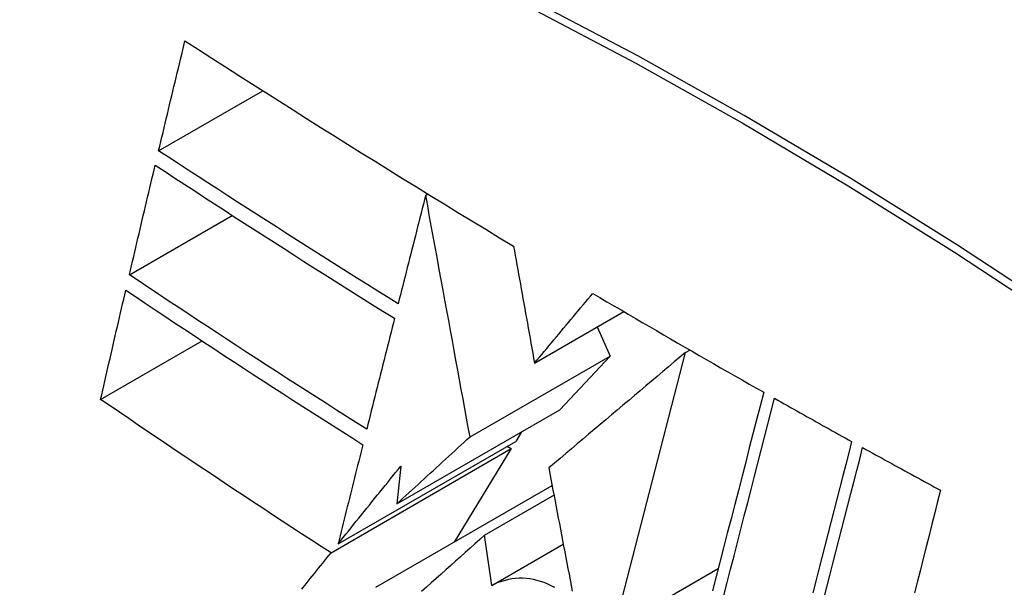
# Model space of a CAD drawing. Header units: inches. Extents: x 429.4 to 505.1, y 166.8 to 235.9.
# Tile 7 of 113: x 461.918 to 462.145, y 199.413 to 199.544. Entities that reach past the tile are written whole.
import ezdxf

# ---------------------------------------------------------------- set-up
doc = ezdxf.new("R2010")
doc.units = ezdxf.units.IN
doc.header["$MEASUREMENT"] = 0
doc.layers.add('Visible Edges(ANSI)', color=7, linetype='Continuous', lineweight=25)
doc.layers.add('Visible Tangent Edges(ANSI)', color=7, linetype='Continuous', lineweight=25)

msp = doc.modelspace()

# ---------------------------------------------------------------- linework, layer by layer
at = {"layer": 'Visible Edges(ANSI)'}
for p, q in [((461.95037, 199.51405), (461.97437, 199.5279)), ((462.01191, 199.50384), (462.01238, 199.50411)), ((461.94363, 199.48546), (461.96735, 199.49915)), ((462.037, 199.46511), (462.05755, 199.47698)), ((462.05142, 199.47344), (462.05439, 199.46673)), ((461.93701, 199.45673), (461.96038, 199.47022)), ((462.05536, 199.40391), (462.07178, 199.46755)), ((462.07178, 199.46755), (462.07277, 199.46812)), ((462.02213, 199.44811), (462.05439, 199.46673)), ((462.05439, 199.46673), (462.04282, 199.45433)), ((462.00527, 199.43265), (462.04282, 199.45433)), ((462.03398, 199.44923), (462.03265, 199.44704)), ((461.99171, 199.42341), (462.03265, 199.44704)), ((461.9901, 199.4214), (462.03164, 199.44538)), ((462.03164, 199.44538), (462.01851, 199.42384)), ((462.0307, 199.44592), (462.03164, 199.44538)), ((462.00618, 199.44135), (462.00527, 199.43265)), ((462.00045, 199.41342), (462.04104, 199.43685)), ((462.0255, 199.42545), (462.04145, 199.43467)), ((462.02713, 199.41381), (462.0255, 199.42545)), ((462.02713, 199.41381), (462.04361, 199.42333)), ((462.05536, 199.40391), (462.07933, 199.41775))]:
    msp.add_line(p, q, dxfattribs=at)
at = {"layer": 'Visible Edges(ANSI)', "flags": 128}
for points in [[(461.95037, 199.51405), (461.95062, 199.5151), (461.95087, 199.51616), (461.95112, 199.51721), (461.95138, 199.51827), (461.95163, 199.51932), (461.95188, 199.52038), (461.95213, 199.52144), (461.95238, 199.52249), (461.95264, 199.52355), (461.95289, 199.52461), (461.95314, 199.52566), (461.9534, 199.52672), (461.95365, 199.52778), (461.9539, 199.52883), (461.95416, 199.52989), (461.95441, 199.53095), (461.95466, 199.532), (461.95492, 199.53306), (461.95517, 199.53411), (461.95543, 199.53517), (461.95568, 199.53623), (461.95593, 199.53728), (461.95619, 199.53834), (461.95644, 199.53939)], [(461.95644, 199.53939), (461.95954, 199.5374), (461.96264, 199.5354), (461.96575, 199.53341), (461.96886, 199.53142), (461.97197, 199.52943), (461.97509, 199.52744), (461.97822, 199.52546), (461.98135, 199.52348), (461.98448, 199.52149), (461.98762, 199.51952), (461.99077, 199.51754), (461.99392, 199.51557), (461.99707, 199.51359), (462.00024, 199.51162), (462.0034, 199.50966), (462.00658, 199.50769), (462.00976, 199.50573), (462.01295, 199.50376), (462.01614, 199.50181), (462.01934, 199.49985), (462.02253, 199.4979), (462.02574, 199.49595), (462.02895, 199.49401), (462.03216, 199.49207)], [(462.00557, 199.47876), (462.00323, 199.48022), (462.00089, 199.48167), (461.99856, 199.48313), (461.99623, 199.48459), (461.99391, 199.48605), (461.99159, 199.48752), (461.98927, 199.48898), (461.98695, 199.49045), (461.98464, 199.49191), (461.98234, 199.49338), (461.98003, 199.49485), (461.97773, 199.49632), (461.97544, 199.49779), (461.97314, 199.49926), (461.97085, 199.50074), (461.96857, 199.50221), (461.96628, 199.50369), (461.964, 199.50516), (461.96172, 199.50664), (461.95945, 199.50812), (461.95717, 199.5096), (461.9549, 199.51108), (461.95263, 199.51256), (461.95037, 199.51405)], [(461.94363, 199.48546), (461.94388, 199.48651), (461.94412, 199.48756), (461.94437, 199.48861), (461.94462, 199.48967), (461.94486, 199.49072), (461.94511, 199.49177), (461.94536, 199.49283), (461.9456, 199.49388), (461.94585, 199.49493), (461.9461, 199.49599), (461.94635, 199.49704), (461.94659, 199.4981), (461.94684, 199.49915), (461.94709, 199.5002), (461.94734, 199.50126), (461.94759, 199.50231), (461.94784, 199.50336), (461.94809, 199.50442), (461.94834, 199.50547), (461.94858, 199.50652), (461.94883, 199.50758), (461.94908, 199.50863), (461.94933, 199.50968), (461.94958, 199.51073)], [(461.94958, 199.51073), (461.95185, 199.50924), (461.95412, 199.50775), (461.9564, 199.50627), (461.95868, 199.50478), (461.96096, 199.5033), (461.96324, 199.50181), (461.96552, 199.50033), (461.96781, 199.49885), (461.97009, 199.49738), (461.97238, 199.4959), (461.97467, 199.49443), (461.97697, 199.49296), (461.97926, 199.49149), (461.98156, 199.49002), (461.98386, 199.48855), (461.98617, 199.48708), (461.98848, 199.48562), (461.99079, 199.48416), (461.9931, 199.4827), (461.99542, 199.48124), (461.99774, 199.47978), (462.00007, 199.47832), (462.0024, 199.47687), (462.00473, 199.47542)], [(462.01191, 199.50384), (462.01164, 199.5028), (462.01138, 199.50176), (462.01111, 199.50071), (462.01085, 199.49967), (462.01059, 199.49862), (462.01032, 199.49758), (462.01006, 199.49653), (462.00979, 199.49549), (462.00953, 199.49444), (462.00926, 199.4934), (462.009, 199.49235), (462.00874, 199.4913), (462.00847, 199.49026), (462.00821, 199.48921), (462.00794, 199.48817), (462.00768, 199.48712), (462.00742, 199.48607), (462.00715, 199.48503), (462.00689, 199.48398), (462.00663, 199.48294), (462.00636, 199.48189), (462.0061, 199.48085), (462.00583, 199.4798), (462.00557, 199.47876)], [(462.02213, 199.44811), (462.02173, 199.45027), (462.02133, 199.45244), (462.02093, 199.45463), (462.02053, 199.45683), (462.02012, 199.45904), (462.01972, 199.46126), (462.0193, 199.4635), (462.01889, 199.46576), (462.01848, 199.46802), (462.01806, 199.4703), (462.01764, 199.4726), (462.01721, 199.47491), (462.01679, 199.47723), (462.01636, 199.47957), (462.01593, 199.48192), (462.01549, 199.48429), (462.01505, 199.48668), (462.01461, 199.48908), (462.01417, 199.4915), (462.01372, 199.49393), (462.01327, 199.49638), (462.01282, 199.49885), (462.01237, 199.50134), (462.01191, 199.50384)], [(462.03216, 199.49207), (462.03235, 199.49101), (462.03255, 199.48993), (462.03274, 199.48885), (462.03293, 199.48777), (462.03313, 199.48667), (462.03333, 199.48557), (462.03353, 199.48446), (462.03373, 199.48334), (462.03393, 199.48222), (462.03413, 199.4811), (462.03433, 199.47997), (462.03453, 199.47884), (462.03474, 199.4777), (462.03494, 199.47656), (462.03515, 199.47542), (462.03535, 199.47427), (462.03556, 199.47313), (462.03576, 199.47198), (462.03597, 199.47083), (462.03617, 199.46969), (462.03638, 199.46854), (462.03658, 199.46739), (462.03679, 199.46625), (462.037, 199.46511)], [(461.99831, 199.44987), (461.99599, 199.45134), (461.99367, 199.45281), (461.99135, 199.45428), (461.98904, 199.45575), (461.98673, 199.45722), (461.98443, 199.4587), (461.98213, 199.46018), (461.97983, 199.46165), (461.97754, 199.46313), (461.97525, 199.46462), (461.97297, 199.4661), (461.97069, 199.46758), (461.96841, 199.46907), (461.96614, 199.47055), (461.96387, 199.47204), (461.96161, 199.47353), (461.95935, 199.47502), (461.95709, 199.47651), (461.95484, 199.478), (461.95259, 199.47949), (461.95034, 199.48098), (461.9481, 199.48247), (461.94587, 199.48396), (461.94363, 199.48546)], [(461.93701, 199.45673), (461.93725, 199.45778), (461.93749, 199.45883), (461.93773, 199.45988), (461.93797, 199.46093), (461.93821, 199.46198), (461.93845, 199.46303), (461.93869, 199.46408), (461.93893, 199.46512), (461.93917, 199.46617), (461.93941, 199.46722), (461.93965, 199.46827), (461.93989, 199.46932), (461.94014, 199.47037), (461.94038, 199.47142), (461.94062, 199.47247), (461.94086, 199.47352), (461.9411, 199.47457), (461.94135, 199.47562), (461.94159, 199.47667), (461.94183, 199.47772), (461.94208, 199.47877), (461.94232, 199.47982), (461.94256, 199.48087), (461.94281, 199.48192)], [(461.94281, 199.48192), (461.94505, 199.48042), (461.9473, 199.47891), (461.94954, 199.47741), (461.95179, 199.47592), (461.95404, 199.47442), (461.9563, 199.47292), (461.95855, 199.47143), (461.96081, 199.46994), (461.96308, 199.46845), (461.96534, 199.46696), (461.96761, 199.46547), (461.96988, 199.46399), (461.97215, 199.4625), (461.97443, 199.46102), (461.97671, 199.45954), (461.979, 199.45806), (461.98128, 199.45659), (461.98358, 199.45511), (461.98587, 199.45364), (461.98817, 199.45216), (461.99048, 199.45069), (461.99279, 199.44922), (461.9951, 199.44776), (461.99742, 199.44629)], [(462.037, 199.46511), (462.03755, 199.46578), (462.03811, 199.46644), (462.03867, 199.46711), (462.03923, 199.46778), (462.03979, 199.46845), (462.04035, 199.46912), (462.04091, 199.46979), (462.04147, 199.47046), (462.04203, 199.47113), (462.04259, 199.4718), (462.04314, 199.47247), (462.0437, 199.47315), (462.04426, 199.47382), (462.04482, 199.47449), (462.04538, 199.47516), (462.04594, 199.47583), (462.0465, 199.4765), (462.04706, 199.47716), (462.04762, 199.47783), (462.04818, 199.4785), (462.04874, 199.47917), (462.0493, 199.47984), (462.04986, 199.48051), (462.05042, 199.48118)], [(462.05042, 199.48118), (462.05204, 199.48022), (462.05367, 199.47926), (462.05529, 199.4783), (462.05692, 199.47735), (462.05855, 199.47639), (462.06018, 199.47544), (462.06182, 199.47448), (462.06345, 199.47353), (462.06509, 199.47258), (462.06672, 199.47162), (462.06836, 199.47067), (462.07, 199.46972), (462.07164, 199.46877), (462.07329, 199.46783), (462.07493, 199.46688), (462.07658, 199.46593), (462.07822, 199.46499), (462.07987, 199.46404), (462.08152, 199.4631), (462.08317, 199.46216), (462.08483, 199.46121), (462.08648, 199.46027), (462.08814, 199.45933), (462.0898, 199.45839)], [(462.00473, 199.47542), (462.00446, 199.47435), (462.00419, 199.47329), (462.00393, 199.47223), (462.00366, 199.47116), (462.00339, 199.4701), (462.00312, 199.46904), (462.00286, 199.46797), (462.00259, 199.46691), (462.00232, 199.46584), (462.00205, 199.46478), (462.00179, 199.46371), (462.00152, 199.46265), (462.00125, 199.46158), (462.00098, 199.46052), (462.00072, 199.45945), (462.00045, 199.45839), (462.00018, 199.45732), (461.99991, 199.45626), (461.99965, 199.45519), (461.99938, 199.45413), (461.99911, 199.45306), (461.99885, 199.452), (461.99858, 199.45093), (461.99831, 199.44987)], [(462.07178, 199.46755), (462.07048, 199.46645), (462.06918, 199.46536), (462.06788, 199.46426), (462.06657, 199.46316), (462.06526, 199.46205), (462.06395, 199.46095), (462.06264, 199.45984), (462.06133, 199.45873), (462.06001, 199.45761), (462.05869, 199.4565), (462.05737, 199.45539), (462.05605, 199.45427), (462.05473, 199.45316), (462.05341, 199.45204), (462.05209, 199.45092), (462.05077, 199.44981), (462.04945, 199.44869), (462.04813, 199.44758), (462.04682, 199.44646), (462.0455, 199.44535), (462.04419, 199.44424), (462.04288, 199.44313), (462.04157, 199.44202), (462.04026, 199.44092)], [(462.0898, 199.45839), (462.08898, 199.45521), (462.08815, 199.45201), (462.08732, 199.44879), (462.08649, 199.44556), (462.08565, 199.4423), (462.08481, 199.43904), (462.08397, 199.43576), (462.08312, 199.43247), (462.08227, 199.42917), (462.08142, 199.42587), (462.08057, 199.42255), (462.07972, 199.41924), (462.07886, 199.41592), (462.07801, 199.4126)], [(461.9901, 199.4214), (461.98784, 199.42285), (461.98558, 199.42431), (461.98333, 199.42577), (461.98108, 199.42723), (461.97883, 199.4287), (461.97659, 199.43016), (461.97435, 199.43163), (461.97211, 199.4331), (461.96989, 199.43458), (461.96766, 199.43605), (461.96544, 199.43753), (461.96322, 199.439), (461.96101, 199.44048), (461.9588, 199.44196), (461.9566, 199.44343), (461.9544, 199.44491), (461.95221, 199.44639), (461.95003, 199.44787), (461.94784, 199.44935), (461.94567, 199.45082), (461.94349, 199.4523), (461.94133, 199.45378), (461.93917, 199.45526), (461.93701, 199.45673)], [(462.08059, 199.4115), (462.08138, 199.41456), (462.08217, 199.41763), (462.08296, 199.4207), (462.08375, 199.42376), (462.08454, 199.42682), (462.08532, 199.42988), (462.08611, 199.43293), (462.08689, 199.43597), (462.08767, 199.43901), (462.08845, 199.44203), (462.08923, 199.44505), (462.09, 199.44805), (462.09077, 199.45104), (462.09153, 199.45402), (462.0923, 199.45698)], [(462.0923, 199.45698), (462.09303, 199.45656), (462.09377, 199.45614), (462.09451, 199.45573), (462.09525, 199.45531), (462.09599, 199.4549), (462.09673, 199.45448), (462.09747, 199.45406), (462.0982, 199.45365), (462.09894, 199.45323), (462.09968, 199.45282), (462.10042, 199.4524), (462.10117, 199.45199), (462.10191, 199.45158), (462.10265, 199.45116), (462.10339, 199.45075), (462.10413, 199.45033), (462.10487, 199.44992), (462.10561, 199.44951), (462.10635, 199.44909), (462.1071, 199.44868), (462.10784, 199.44827), (462.10858, 199.44785), (462.10932, 199.44744), (462.11007, 199.44703)], [(462.00527, 199.43265), (462.00596, 199.43329), (462.00666, 199.43393), (462.00736, 199.43457), (462.00806, 199.43522), (462.00876, 199.43586), (462.00947, 199.43651), (462.01017, 199.43715), (462.01087, 199.43779), (462.01157, 199.43844), (462.01228, 199.43908), (462.01298, 199.43973), (462.01368, 199.44037), (462.01439, 199.44102), (462.01509, 199.44166), (462.01579, 199.44231), (462.0165, 199.44295), (462.0172, 199.4436), (462.01791, 199.44424), (462.01861, 199.44489), (462.01931, 199.44553), (462.02002, 199.44617), (462.02072, 199.44682), (462.02143, 199.44746), (462.02213, 199.44811)], [(462.11007, 199.44703), (462.10939, 199.44439), (462.10871, 199.44174), (462.10803, 199.43908), (462.10735, 199.43641), (462.10666, 199.43373), (462.10598, 199.43105), (462.10529, 199.42836), (462.1046, 199.42567), (462.10391, 199.42297), (462.10322, 199.42027), (462.10253, 199.41757), (462.10184, 199.41486), (462.10115, 199.41215)], [(461.99742, 199.44629), (461.99718, 199.44534), (461.99694, 199.44439), (461.9967, 199.44344), (461.99647, 199.44248), (461.99623, 199.44153), (461.99599, 199.44058), (461.99575, 199.43962), (461.99551, 199.43867), (461.99528, 199.43772), (461.99504, 199.43676), (461.9948, 199.43581), (461.99456, 199.43485), (461.99432, 199.4339), (461.99409, 199.43294), (461.99385, 199.43199), (461.99361, 199.43104), (461.99337, 199.43008), (461.99313, 199.42913), (461.9929, 199.42817), (461.99266, 199.42722), (461.99242, 199.42627), (461.99219, 199.42531), (461.99195, 199.42436), (461.99171, 199.42341)], [(462.10368, 199.41076), (462.10438, 199.41347), (462.10507, 199.41617), (462.10576, 199.41888), (462.10645, 199.42158), (462.10713, 199.42427), (462.10782, 199.42697), (462.10851, 199.42965), (462.10919, 199.43234), (462.10988, 199.43501), (462.11056, 199.43768), (462.11124, 199.44034), (462.11192, 199.44299), (462.11259, 199.44563)], [(462.11259, 199.44563), (462.11334, 199.44522), (462.11408, 199.44481), (462.11483, 199.44439), (462.11557, 199.44398), (462.11632, 199.44357), (462.11707, 199.44316), (462.11781, 199.44275), (462.11856, 199.44234), (462.11931, 199.44193), (462.12006, 199.44152), (462.1208, 199.44111), (462.12155, 199.44069), (462.1223, 199.44028), (462.12305, 199.43987), (462.1238, 199.43947), (462.12455, 199.43906), (462.12529, 199.43865), (462.12604, 199.43824), (462.12679, 199.43783), (462.12754, 199.43742), (462.12829, 199.43701), (462.12904, 199.4366), (462.12979, 199.43619), (462.13054, 199.43579)], [(461.99171, 199.42341), (461.99231, 199.42415), (461.99291, 199.4249), (461.99351, 199.42565), (461.99411, 199.42639), (461.99471, 199.42714), (461.99531, 199.42789), (461.99591, 199.42863), (461.99652, 199.42938), (461.99712, 199.43013), (461.99772, 199.43088), (461.99833, 199.43163), (461.99893, 199.43237), (461.99953, 199.43312), (462.00014, 199.43387), (462.00074, 199.43462), (462.00134, 199.43537), (462.00195, 199.43611), (462.00255, 199.43686), (462.00316, 199.43761), (462.00376, 199.43836), (462.00436, 199.43911), (462.00497, 199.43985), (462.00557, 199.4406), (462.00618, 199.44135)], [(462.04026, 199.44092), (462.04051, 199.43965), (462.04075, 199.43838), (462.04099, 199.4371), (462.04123, 199.43582), (462.04148, 199.43454), (462.04172, 199.43325), (462.04197, 199.43196), (462.04221, 199.43067), (462.04246, 199.42938), (462.04271, 199.42809), (462.04295, 199.4268), (462.0432, 199.4255), (462.04345, 199.4242), (462.04369, 199.42291), (462.04394, 199.42161), (462.04419, 199.42031), (462.04444, 199.41901), (462.04469, 199.41772), (462.04494, 199.41642), (462.04519, 199.41512), (462.04543, 199.41382), (462.04568, 199.41253)], [(462.13054, 199.43579), (462.12988, 199.43319), (462.12922, 199.43058), (462.12856, 199.42797), (462.1279, 199.42535), (462.12723, 199.42272), (462.12657, 199.42009), (462.1259, 199.41745), (462.12523, 199.41481), (462.12456, 199.41216)], [(462.0255, 199.42545), (462.02438, 199.42446), (462.02327, 199.42346), (462.02215, 199.42246), (462.02103, 199.42146), (462.01992, 199.42046), (462.0188, 199.41945), (462.01768, 199.41845), (462.01656, 199.41745), (462.01544, 199.41644), (462.01432, 199.41544), (462.0132, 199.41444), (462.01209, 199.41343), (462.01097, 199.41243)], [(461.98339, 199.41301), (461.98435, 199.41421), (461.98531, 199.41541), (461.98626, 199.41661), (461.98722, 199.41781), (461.98818, 199.419), (461.98914, 199.4202), (461.9901, 199.4214)], [(462.04165, 199.41337), (462.04084, 199.41379), (462.04003, 199.41417), (462.03922, 199.4145), (462.03839, 199.41478), (462.03757, 199.41502), (462.03674, 199.41521), (462.03591, 199.41535), (462.03508, 199.41544), (462.03425, 199.41549), (462.03343, 199.41549), (462.03261, 199.41544), (462.03179, 199.41534), (462.03099, 199.4152), (462.0302, 199.41501), (462.02941, 199.41478), (462.02864, 199.4145), (462.02788, 199.41418), (462.02713, 199.41381)]]:
    msp.add_lwpolyline(points, dxfattribs=at)
at = {"layer": 'Visible Edges(ANSI)'}
msp.add_ellipse((462.14681, 198.54378), major_axis=(-0.64961, 1.12515), ratio=0.57735, start_param=5.161526, end_param=5.834048, dxfattribs=at)
at = {"layer": 'Visible Tangent Edges(ANSI)', "flags": 128}
for points in [[(462.15903, 199.47613), (462.13446, 199.49227), (462.10989, 199.50762), (462.08533, 199.52217), (462.06079, 199.53593), (462.03625, 199.5489), (462.01175, 199.56106), (461.98731, 199.57241), (461.96296, 199.58292), (461.93872, 199.59259), (461.9146, 199.60142), (461.89062, 199.6094), (461.86679, 199.61651), (461.84313, 199.62277), (461.81967, 199.62815), (461.79641, 199.63267)], [(461.7966, 199.63004), (461.81978, 199.62563), (461.84318, 199.62035), (461.86677, 199.61419), (461.89054, 199.60717), (461.91447, 199.59929), (461.93852, 199.59056), (461.96271, 199.58098), (461.98701, 199.57054), (462.01139, 199.55926), (462.03584, 199.54716), (462.06032, 199.53424), (462.08481, 199.52052), (462.1093, 199.506), (462.1338, 199.49067), (462.1583, 199.47455)]]:
    msp.add_lwpolyline(points, dxfattribs=at)

doc.saveas('drawing.dxf')
